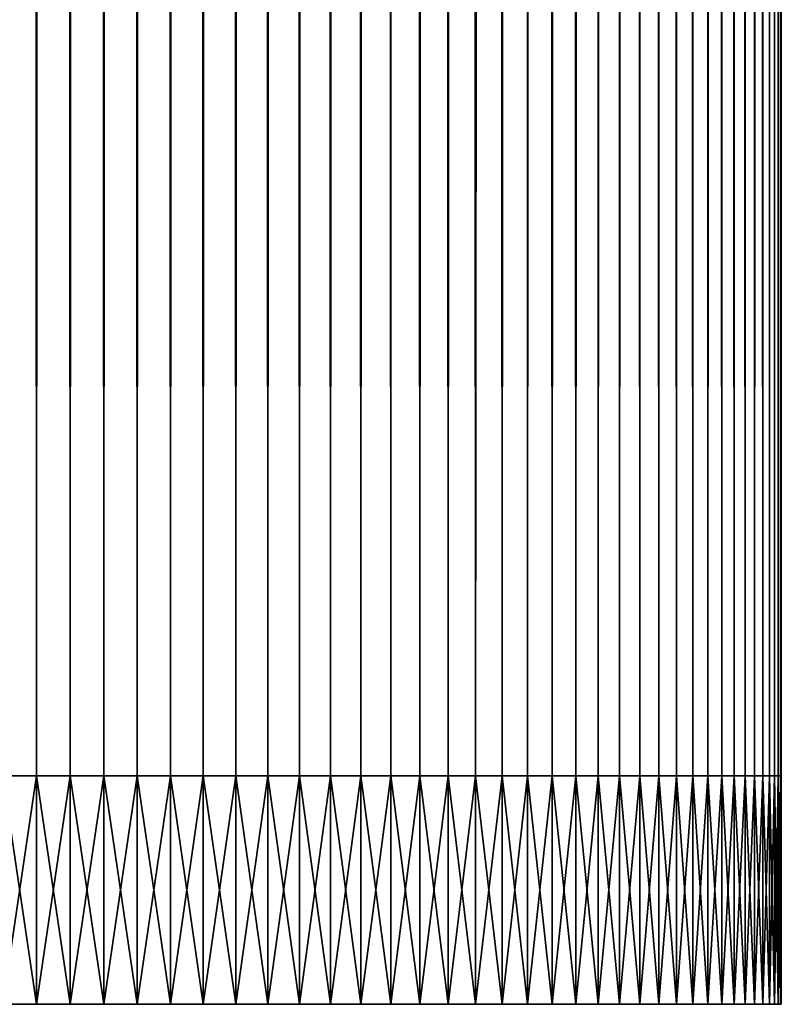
# Model space of a CAD drawing. Header units: millimetres. Extents: x -161 to 161, y -94 to 1149.
# Tile 251 of 256: x 0 to 12, y -15 to 1. Entities that reach past the tile are written whole.
import ezdxf

# ---------------------------------------------------------------- set-up
doc = ezdxf.new("R2010")
doc.units = ezdxf.units.MM
doc.header["$LTSCALE"] = 81.481481
for name, color, linetype in [('1', 7, 'CONTINUOUS'), ('2', 7, 'CONTINUOUS'), ('3', 7, 'CONTINUOUS'), ('4', 7, 'CONTINUOUS')]:
    doc.layers.add(name, color=color, linetype=linetype)

msp = doc.modelspace()

# ---------------------------------------------------------------- linework, layer by layer
at = {"layer": '1', "color": 7, "linetype": 'CONTINUOUS', "true_color": 0xaaaaaa}
for points in [[(-0.265, -11, -11.997), (0.265, -11, -11.997), (-0.265, -14.6, -11.997), (-0.265, -11, -11.997)], [(-0.265, -14.6, -11.997), (0.265, -11, -11.997), (0.265, -14.6, -11.997), (-0.265, -14.6, -11.997)], [(0.265, -11, -11.997), (0.796, -11, -11.974), (0.265, -14.6, -11.997), (0.265, -11, -11.997)], [(0.265, -14.6, -11.997), (0.796, -11, -11.974), (0.796, -14.6, -11.974), (0.265, -14.6, -11.997)], [(0.796, -11, -11.974), (1.325, -11, -11.927), (0.796, -14.6, -11.974), (0.796, -11, -11.974)], [(0.796, -14.6, -11.974), (1.325, -11, -11.927), (1.325, -14.6, -11.927), (0.796, -14.6, -11.974)], [(1.325, -11, -11.927), (1.851, -11, -11.856), (1.325, -14.6, -11.927), (1.325, -11, -11.927)], [(1.325, -14.6, -11.927), (1.851, -11, -11.856), (1.851, -14.6, -11.856), (1.325, -14.6, -11.927)], [(1.851, -11, -11.856), (2.374, -11, -11.763), (1.851, -14.6, -11.856), (1.851, -11, -11.856)], [(1.851, -14.6, -11.856), (2.374, -11, -11.763), (2.374, -14.6, -11.763), (1.851, -14.6, -11.856)], [(2.374, -11, -11.763), (2.892, -11, -11.646), (2.374, -14.6, -11.763), (2.374, -11, -11.763)], [(2.374, -14.6, -11.763), (2.892, -11, -11.646), (2.892, -14.6, -11.646), (2.374, -14.6, -11.763)], [(2.892, -11, -11.646), (3.404, -11, -11.507), (2.892, -14.6, -11.646), (2.892, -11, -11.646)], [(2.892, -14.6, -11.646), (3.404, -11, -11.507), (3.404, -14.6, -11.507), (2.892, -14.6, -11.646)], [(3.404, -11, -11.507), (3.91, -11, -11.345), (3.404, -14.6, -11.507), (3.404, -11, -11.507)], [(3.404, -14.6, -11.507), (3.91, -11, -11.345), (3.91, -14.6, -11.345), (3.404, -14.6, -11.507)], [(3.91, -11, -11.345), (4.408, -11, -11.161), (3.91, -14.6, -11.345), (3.91, -11, -11.345)], [(3.91, -14.6, -11.345), (4.408, -11, -11.161), (4.408, -14.6, -11.161), (3.91, -14.6, -11.345)], [(4.408, -11, -11.161), (4.897, -11, -10.955), (4.408, -14.6, -11.161), (4.408, -11, -11.161)], [(4.408, -14.6, -11.161), (4.897, -11, -10.955), (4.897, -14.6, -10.955), (4.408, -14.6, -11.161)], [(4.897, -11, -10.955), (5.377, -11, -10.728), (4.897, -14.6, -10.955), (4.897, -11, -10.955)], [(4.897, -14.6, -10.955), (5.377, -11, -10.728), (5.377, -14.6, -10.728), (4.897, -14.6, -10.955)], [(5.377, -11, -10.728), (5.846, -11, -10.48), (5.377, -14.6, -10.728), (5.377, -11, -10.728)], [(5.377, -14.6, -10.728), (5.846, -11, -10.48), (5.846, -14.6, -10.48), (5.377, -14.6, -10.728)], [(5.846, -11, -10.48), (6.304, -11, -10.211), (5.846, -14.6, -10.48), (5.846, -11, -10.48)], [(5.846, -14.6, -10.48), (6.304, -11, -10.211), (6.304, -14.6, -10.211), (5.846, -14.6, -10.48)], [(6.304, -11, -10.211), (6.749, -11, -9.922), (6.304, -14.6, -10.211), (6.304, -11, -10.211)], [(6.304, -14.6, -10.211), (6.749, -11, -9.922), (6.749, -14.6, -9.922), (6.304, -14.6, -10.211)], [(6.749, -11, -9.922), (7.182, -11, -9.614), (6.749, -14.6, -9.922), (6.749, -11, -9.922)], [(6.749, -14.6, -9.922), (7.182, -11, -9.614), (7.182, -14.6, -9.614), (6.749, -14.6, -9.922)], [(7.182, -11, -9.614), (7.6, -11, -9.287), (7.182, -14.6, -9.614), (7.182, -11, -9.614)], [(7.182, -14.6, -9.614), (7.6, -11, -9.287), (7.6, -14.6, -9.287), (7.182, -14.6, -9.614)], [(7.6, -11, -9.287), (8.003, -11, -8.941), (7.6, -14.6, -9.287), (7.6, -11, -9.287)], [(7.6, -14.6, -9.287), (8.003, -11, -8.941), (8.003, -14.6, -8.941), (7.6, -14.6, -9.287)], [(8.003, -11, -8.941), (8.391, -11, -8.579), (8.003, -14.6, -8.941), (8.003, -11, -8.941)], [(8.003, -14.6, -8.941), (8.391, -11, -8.579), (8.391, -14.6, -8.579), (8.003, -14.6, -8.941)], [(8.391, -11, -8.579), (8.762, -11, -8.199), (8.391, -14.6, -8.579), (8.391, -11, -8.579)], [(8.391, -14.6, -8.579), (8.762, -11, -8.199), (8.762, -14.6, -8.199), (8.391, -14.6, -8.579)], [(8.762, -11, -8.199), (9.116, -11, -7.803), (8.762, -14.6, -8.199), (8.762, -11, -8.199)], [(8.762, -14.6, -8.199), (9.116, -11, -7.803), (9.116, -14.6, -7.803), (8.762, -14.6, -8.199)], [(9.116, -11, -7.803), (9.452, -11, -7.393), (9.116, -14.6, -7.803), (9.116, -11, -7.803)], [(9.116, -14.6, -7.803), (9.452, -11, -7.393), (9.452, -14.6, -7.393), (9.116, -14.6, -7.803)], [(9.452, -11, -7.393), (9.77, -11, -6.967), (9.452, -14.6, -7.393), (9.452, -11, -7.393)], [(9.452, -14.6, -7.393), (9.77, -11, -6.967), (9.77, -14.6, -6.967), (9.452, -14.6, -7.393)], [(9.77, -11, -6.967), (10.069, -11, -6.528), (9.77, -14.6, -6.967), (9.77, -11, -6.967)], [(9.77, -14.6, -6.967), (10.069, -11, -6.528), (10.069, -14.6, -6.528), (9.77, -14.6, -6.967)], [(10.069, -11, -6.528), (10.348, -11, -6.076), (10.069, -14.6, -6.528), (10.069, -11, -6.528)], [(10.069, -14.6, -6.528), (10.348, -11, -6.076), (10.348, -14.6, -6.076), (10.069, -14.6, -6.528)], [(10.348, -11, -6.076), (10.606, -11, -5.613), (10.348, -14.6, -6.076), (10.348, -11, -6.076)], [(10.348, -14.6, -6.076), (10.606, -11, -5.613), (10.606, -14.6, -5.613), (10.348, -14.6, -6.076)], [(10.606, -11, -5.613), (10.844, -11, -5.138), (10.606, -14.6, -5.613), (10.606, -11, -5.613)], [(10.606, -14.6, -5.613), (10.844, -11, -5.138), (10.844, -14.6, -5.138), (10.606, -14.6, -5.613)], [(10.844, -11, -5.138), (11.061, -11, -4.653), (10.844, -14.6, -5.138), (10.844, -11, -5.138)], [(10.844, -14.6, -5.138), (11.061, -11, -4.653), (11.061, -14.6, -4.653), (10.844, -14.6, -5.138)], [(11.061, -11, -4.653), (11.256, -11, -4.16), (11.061, -14.6, -4.653), (11.061, -11, -4.653)], [(11.061, -14.6, -4.653), (11.256, -11, -4.16), (11.256, -14.6, -4.16), (11.061, -14.6, -4.653)], [(11.256, -11, -4.16), (11.429, -11, -3.658), (11.256, -14.6, -4.16), (11.256, -11, -4.16)], [(11.256, -14.6, -4.16), (11.429, -11, -3.658), (11.429, -14.6, -3.658), (11.256, -14.6, -4.16)], [(11.429, -11, -3.658), (11.58, -11, -3.149), (11.429, -14.6, -3.658), (11.429, -11, -3.658)], [(11.429, -14.6, -3.658), (11.58, -11, -3.149), (11.58, -14.6, -3.149), (11.429, -14.6, -3.658)], [(11.58, -11, -3.149), (11.708, -11, -2.633), (11.58, -14.6, -3.149), (11.58, -11, -3.149)], [(11.58, -14.6, -3.149), (11.708, -11, -2.633), (11.708, -14.6, -2.633), (11.58, -14.6, -3.149)], [(11.708, -11, -2.633), (11.813, -11, -2.113), (11.708, -14.6, -2.633), (11.708, -11, -2.633)], [(11.708, -14.6, -2.633), (11.813, -11, -2.113), (11.813, -14.6, -2.113), (11.708, -14.6, -2.633)], [(11.813, -11, -2.113), (11.894, -11, -1.588), (11.813, -14.6, -2.113), (11.813, -11, -2.113)], [(11.813, -14.6, -2.113), (11.894, -11, -1.588), (11.894, -14.6, -1.588), (11.813, -14.6, -2.113)], [(11.894, -11, -1.588), (11.953, -11, -1.061), (11.894, -14.6, -1.588), (11.894, -11, -1.588)], [(11.894, -14.6, -1.588), (11.953, -11, -1.061), (11.953, -14.6, -1.061), (11.894, -14.6, -1.588)], [(11.953, -11, -1.061), (11.988, -11, -0.531), (11.953, -14.6, -1.061), (11.953, -11, -1.061)], [(11.953, -14.6, -1.061), (11.988, -11, -0.531), (11.988, -14.6, -0.531), (11.953, -14.6, -1.061)], [(11.988, -11, -0.531), (12, -11), (11.988, -14.6, -0.531), (11.988, -11, -0.531)], [(11.988, -14.6, -0.531), (12, -11), (12, -14.6), (11.988, -14.6, -0.531)]]:
    msp.add_3dface(points, dxfattribs=at)
at = {"layer": '2', "color": 7, "linetype": 'CONTINUOUS', "true_color": 0xaaaaaa}
for points in [[(-0.265, -14.6, 11.997), (0.265, -14.6, 11.997), (-0.265, -11, 11.997), (-0.265, -14.6, 11.997)], [(-0.265, -11, 11.997), (0.265, -14.6, 11.997), (0.265, -11, 11.997), (-0.265, -11, 11.997)], [(0.265, -14.6, 11.997), (0.796, -14.6, 11.974), (0.265, -11, 11.997), (0.265, -14.6, 11.997)], [(0.265, -11, 11.997), (0.796, -14.6, 11.974), (0.796, -11, 11.974), (0.265, -11, 11.997)], [(0.796, -14.6, 11.974), (1.325, -14.6, 11.927), (0.796, -11, 11.974), (0.796, -14.6, 11.974)], [(0.796, -11, 11.974), (1.325, -14.6, 11.927), (1.325, -11, 11.927), (0.796, -11, 11.974)], [(1.325, -14.6, 11.927), (1.851, -14.6, 11.856), (1.325, -11, 11.927), (1.325, -14.6, 11.927)], [(1.325, -11, 11.927), (1.851, -14.6, 11.856), (1.851, -11, 11.856), (1.325, -11, 11.927)], [(1.851, -14.6, 11.856), (2.374, -14.6, 11.763), (1.851, -11, 11.856), (1.851, -14.6, 11.856)], [(1.851, -11, 11.856), (2.374, -14.6, 11.763), (2.374, -11, 11.763), (1.851, -11, 11.856)], [(2.374, -14.6, 11.763), (2.892, -14.6, 11.646), (2.374, -11, 11.763), (2.374, -14.6, 11.763)], [(2.374, -11, 11.763), (2.892, -14.6, 11.646), (2.892, -11, 11.646), (2.374, -11, 11.763)], [(2.892, -14.6, 11.646), (3.404, -14.6, 11.507), (2.892, -11, 11.646), (2.892, -14.6, 11.646)], [(2.892, -11, 11.646), (3.404, -14.6, 11.507), (3.404, -11, 11.507), (2.892, -11, 11.646)], [(3.404, -14.6, 11.507), (3.91, -14.6, 11.345), (3.404, -11, 11.507), (3.404, -14.6, 11.507)], [(3.404, -11, 11.507), (3.91, -14.6, 11.345), (3.91, -11, 11.345), (3.404, -11, 11.507)], [(3.91, -14.6, 11.345), (4.408, -14.6, 11.161), (3.91, -11, 11.345), (3.91, -14.6, 11.345)], [(3.91, -11, 11.345), (4.408, -14.6, 11.161), (4.408, -11, 11.161), (3.91, -11, 11.345)], [(4.408, -14.6, 11.161), (4.897, -14.6, 10.955), (4.408, -11, 11.161), (4.408, -14.6, 11.161)], [(4.408, -11, 11.161), (4.897, -14.6, 10.955), (4.897, -11, 10.955), (4.408, -11, 11.161)], [(4.897, -14.6, 10.955), (5.377, -14.6, 10.728), (4.897, -11, 10.955), (4.897, -14.6, 10.955)], [(4.897, -11, 10.955), (5.377, -14.6, 10.728), (5.377, -11, 10.728), (4.897, -11, 10.955)], [(5.377, -14.6, 10.728), (5.846, -14.6, 10.48), (5.377, -11, 10.728), (5.377, -14.6, 10.728)], [(5.377, -11, 10.728), (5.846, -14.6, 10.48), (5.846, -11, 10.48), (5.377, -11, 10.728)], [(5.846, -14.6, 10.48), (6.304, -14.6, 10.211), (5.846, -11, 10.48), (5.846, -14.6, 10.48)], [(5.846, -11, 10.48), (6.304, -14.6, 10.211), (6.304, -11, 10.211), (5.846, -11, 10.48)], [(6.304, -14.6, 10.211), (6.749, -14.6, 9.922), (6.304, -11, 10.211), (6.304, -14.6, 10.211)], [(6.304, -11, 10.211), (6.749, -14.6, 9.922), (6.749, -11, 9.922), (6.304, -11, 10.211)], [(6.749, -14.6, 9.922), (7.182, -14.6, 9.614), (6.749, -11, 9.922), (6.749, -14.6, 9.922)], [(6.749, -11, 9.922), (7.182, -14.6, 9.614), (7.182, -11, 9.614), (6.749, -11, 9.922)], [(7.182, -14.6, 9.614), (7.6, -14.6, 9.287), (7.182, -11, 9.614), (7.182, -14.6, 9.614)], [(7.182, -11, 9.614), (7.6, -14.6, 9.287), (7.6, -11, 9.287), (7.182, -11, 9.614)], [(7.6, -14.6, 9.287), (8.003, -14.6, 8.941), (7.6, -11, 9.287), (7.6, -14.6, 9.287)], [(7.6, -11, 9.287), (8.003, -14.6, 8.941), (8.003, -11, 8.941), (7.6, -11, 9.287)], [(8.003, -14.6, 8.941), (8.391, -14.6, 8.579), (8.003, -11, 8.941), (8.003, -14.6, 8.941)], [(8.003, -11, 8.941), (8.391, -14.6, 8.579), (8.391, -11, 8.579), (8.003, -11, 8.941)], [(8.391, -14.6, 8.579), (8.762, -14.6, 8.199), (8.391, -11, 8.579), (8.391, -14.6, 8.579)], [(8.391, -11, 8.579), (8.762, -14.6, 8.199), (8.762, -11, 8.199), (8.391, -11, 8.579)], [(8.762, -14.6, 8.199), (9.116, -14.6, 7.803), (8.762, -11, 8.199), (8.762, -14.6, 8.199)], [(8.762, -11, 8.199), (9.116, -14.6, 7.803), (9.116, -11, 7.803), (8.762, -11, 8.199)], [(9.116, -14.6, 7.803), (9.452, -14.6, 7.393), (9.116, -11, 7.803), (9.116, -14.6, 7.803)], [(9.116, -11, 7.803), (9.452, -14.6, 7.393), (9.452, -11, 7.393), (9.116, -11, 7.803)], [(9.452, -14.6, 7.393), (9.77, -14.6, 6.967), (9.452, -11, 7.393), (9.452, -14.6, 7.393)], [(9.452, -11, 7.393), (9.77, -14.6, 6.967), (9.77, -11, 6.967), (9.452, -11, 7.393)], [(9.77, -14.6, 6.967), (10.069, -14.6, 6.528), (9.77, -11, 6.967), (9.77, -14.6, 6.967)], [(9.77, -11, 6.967), (10.069, -14.6, 6.528), (10.069, -11, 6.528), (9.77, -11, 6.967)], [(10.069, -14.6, 6.528), (10.348, -14.6, 6.076), (10.069, -11, 6.528), (10.069, -14.6, 6.528)], [(10.069, -11, 6.528), (10.348, -14.6, 6.076), (10.348, -11, 6.076), (10.069, -11, 6.528)], [(10.348, -14.6, 6.076), (10.606, -14.6, 5.613), (10.348, -11, 6.076), (10.348, -14.6, 6.076)], [(10.348, -11, 6.076), (10.606, -14.6, 5.613), (10.606, -11, 5.613), (10.348, -11, 6.076)], [(10.606, -14.6, 5.613), (10.844, -14.6, 5.138), (10.606, -11, 5.613), (10.606, -14.6, 5.613)], [(10.606, -11, 5.613), (10.844, -14.6, 5.138), (10.844, -11, 5.138), (10.606, -11, 5.613)], [(10.844, -14.6, 5.138), (11.061, -14.6, 4.653), (10.844, -11, 5.138), (10.844, -14.6, 5.138)], [(10.844, -11, 5.138), (11.061, -14.6, 4.653), (11.061, -11, 4.653), (10.844, -11, 5.138)], [(11.061, -14.6, 4.653), (11.256, -14.6, 4.16), (11.061, -11, 4.653), (11.061, -14.6, 4.653)], [(11.061, -11, 4.653), (11.256, -14.6, 4.16), (11.256, -11, 4.16), (11.061, -11, 4.653)], [(11.256, -14.6, 4.16), (11.429, -14.6, 3.658), (11.256, -11, 4.16), (11.256, -14.6, 4.16)], [(11.256, -11, 4.16), (11.429, -14.6, 3.658), (11.429, -11, 3.658), (11.256, -11, 4.16)], [(11.429, -14.6, 3.658), (11.58, -14.6, 3.149), (11.429, -11, 3.658), (11.429, -14.6, 3.658)], [(11.429, -11, 3.658), (11.58, -14.6, 3.149), (11.58, -11, 3.149), (11.429, -11, 3.658)], [(11.58, -14.6, 3.149), (11.708, -14.6, 2.633), (11.58, -11, 3.149), (11.58, -14.6, 3.149)], [(11.58, -11, 3.149), (11.708, -14.6, 2.633), (11.708, -11, 2.633), (11.58, -11, 3.149)], [(11.708, -14.6, 2.633), (11.813, -14.6, 2.113), (11.708, -11, 2.633), (11.708, -14.6, 2.633)], [(11.708, -11, 2.633), (11.813, -14.6, 2.113), (11.813, -11, 2.113), (11.708, -11, 2.633)], [(11.813, -14.6, 2.113), (11.894, -14.6, 1.588), (11.813, -11, 2.113), (11.813, -14.6, 2.113)], [(11.813, -11, 2.113), (11.894, -14.6, 1.588), (11.894, -11, 1.588), (11.813, -11, 2.113)], [(11.894, -14.6, 1.588), (11.953, -14.6, 1.061), (11.894, -11, 1.588), (11.894, -14.6, 1.588)], [(11.894, -11, 1.588), (11.953, -14.6, 1.061), (11.953, -11, 1.061), (11.894, -11, 1.588)], [(11.953, -14.6, 1.061), (11.988, -14.6, 0.531), (11.953, -11, 1.061), (11.953, -14.6, 1.061)], [(11.953, -11, 1.061), (11.988, -14.6, 0.531), (11.988, -11, 0.531), (11.953, -11, 1.061)], [(12, -14.6), (12, -11), (11.988, -11, 0.531), (12, -14.6)], [(11.988, -14.6, 0.531), (12, -14.6), (11.988, -11, 0.531), (11.988, -14.6, 0.531)]]:
    msp.add_3dface(points, dxfattribs=at)
at = {"layer": '3', "color": 7, "linetype": 'CONTINUOUS', "true_color": 0xaaaaaa}
for points in [[(-0.513, 648.5, -11.989), (0.015, 648.5, -12), (-0.265, -11, -11.997), (-0.513, 648.5, -11.989)], [(-0.265, -11, -11.997), (0.015, 648.5, -12), (0.265, -11, -11.997), (-0.265, -11, -11.997)], [(0.015, 648.5, -12), (0.543, 648.5, -11.988), (0.265, -11, -11.997), (0.015, 648.5, -12)], [(0.265, -11, -11.997), (0.543, 648.5, -11.988), (0.796, -11, -11.974), (0.265, -11, -11.997)], [(0.543, 648.5, -11.988), (1.069, 648.5, -11.952), (0.796, -11, -11.974), (0.543, 648.5, -11.988)], [(0.796, -11, -11.974), (1.069, 648.5, -11.952), (1.325, -11, -11.927), (0.796, -11, -11.974)], [(1.069, 648.5, -11.952), (1.593, 648.5, -11.894), (1.325, -11, -11.927), (1.069, 648.5, -11.952)], [(1.325, -11, -11.927), (1.593, 648.5, -11.894), (1.851, -11, -11.856), (1.325, -11, -11.927)], [(1.593, 648.5, -11.894), (2.115, 648.5, -11.812), (1.851, -11, -11.856), (1.593, 648.5, -11.894)], [(1.851, -11, -11.856), (2.115, 648.5, -11.812), (2.374, -11, -11.763), (1.851, -11, -11.856)], [(2.115, 648.5, -11.812), (2.633, 648.5, -11.708), (2.374, -11, -11.763), (2.115, 648.5, -11.812)], [(2.374, -11, -11.763), (2.633, 648.5, -11.708), (2.892, -11, -11.646), (2.374, -11, -11.763)], [(2.633, 648.5, -11.708), (3.146, 648.5, -11.58), (2.892, -11, -11.646), (2.633, 648.5, -11.708)], [(2.892, -11, -11.646), (3.146, 648.5, -11.58), (3.404, -11, -11.507), (2.892, -11, -11.646)], [(3.146, 648.5, -11.58), (3.653, 648.5, -11.431), (3.404, -11, -11.507), (3.146, 648.5, -11.58)], [(3.404, -11, -11.507), (3.653, 648.5, -11.431), (3.91, -11, -11.345), (3.404, -11, -11.507)], [(3.653, 648.5, -11.431), (4.153, 648.5, -11.258), (3.91, -11, -11.345), (3.653, 648.5, -11.431)], [(3.91, -11, -11.345), (4.153, 648.5, -11.258), (4.408, -11, -11.161), (3.91, -11, -11.345)], [(4.153, 648.5, -11.258), (4.645, 648.5, -11.064), (4.408, -11, -11.161), (4.153, 648.5, -11.258)], [(4.408, -11, -11.161), (4.645, 648.5, -11.064), (4.897, -11, -10.955), (4.408, -11, -11.161)], [(4.645, 648.5, -11.064), (5.129, 648.5, -10.849), (4.897, -11, -10.955), (4.645, 648.5, -11.064)], [(4.897, -11, -10.955), (5.129, 648.5, -10.849), (5.377, -11, -10.728), (4.897, -11, -10.955)], [(5.129, 648.5, -10.849), (5.603, 648.5, -10.611), (5.377, -11, -10.728), (5.129, 648.5, -10.849)], [(5.377, -11, -10.728), (5.603, 648.5, -10.611), (5.846, -11, -10.48), (5.377, -11, -10.728)], [(5.603, 648.5, -10.611), (6.067, 648.5, -10.353), (5.846, -11, -10.48), (5.603, 648.5, -10.611)], [(5.846, -11, -10.48), (6.067, 648.5, -10.353), (6.304, -11, -10.211), (5.846, -11, -10.48)], [(6.067, 648.5, -10.353), (6.519, 648.5, -10.075), (6.304, -11, -10.211), (6.067, 648.5, -10.353)], [(6.519, 648.5, -10.075), (6.741, 648.5, -9.928), (6.304, -11, -10.211), (6.519, 648.5, -10.075)], [(6.304, -11, -10.211), (6.741, 648.5, -9.928), (6.749, -11, -9.922), (6.304, -11, -10.211)], [(6.741, 648.5, -9.928), (6.96, 648.5, -9.776), (6.749, -11, -9.922), (6.741, 648.5, -9.928)], [(6.96, 648.5, -9.776), (7.175, 648.5, -9.619), (6.749, -11, -9.922), (6.96, 648.5, -9.776)], [(6.749, -11, -9.922), (7.175, 648.5, -9.619), (7.182, -11, -9.614), (6.749, -11, -9.922)], [(7.175, 648.5, -9.619), (7.387, 648.5, -9.457), (7.182, -11, -9.614), (7.175, 648.5, -9.619)], [(7.387, 648.5, -9.457), (7.595, 648.5, -9.291), (7.182, -11, -9.614), (7.387, 648.5, -9.457)], [(7.182, -11, -9.614), (7.595, 648.5, -9.291), (7.6, -11, -9.287), (7.182, -11, -9.614)], [(7.595, 648.5, -9.291), (7.799, 648.5, -9.12), (7.6, -11, -9.287), (7.595, 648.5, -9.291)], [(7.799, 648.5, -9.12), (8, 648.5, -8.945), (7.6, -11, -9.287), (7.799, 648.5, -9.12)], [(7.6, -11, -9.287), (8, 648.5, -8.945), (8.003, -11, -8.941), (7.6, -11, -9.287)], [(8, 648.5, -8.945), (8.196, 648.5, -8.765), (8.003, -11, -8.941), (8, 648.5, -8.945)], [(8.003, -11, -8.941), (8.196, 648.5, -8.765), (8.391, -11, -8.579), (8.003, -11, -8.941)], [(8.196, 648.5, -8.765), (8.576, 648.5, -8.393), (8.391, -11, -8.579), (8.196, 648.5, -8.765)], [(8.391, -11, -8.579), (8.576, 648.5, -8.393), (8.762, -11, -8.199), (8.391, -11, -8.579)], [(8.576, 648.5, -8.393), (8.939, 648.5, -8.006), (8.762, -11, -8.199), (8.576, 648.5, -8.393)], [(8.762, -11, -8.199), (8.939, 648.5, -8.006), (9.116, -11, -7.803), (8.762, -11, -8.199)], [(8.939, 648.5, -8.006), (9.285, 648.5, -7.602), (9.116, -11, -7.803), (8.939, 648.5, -8.006)], [(9.116, -11, -7.803), (9.285, 648.5, -7.602), (9.452, -11, -7.393), (9.116, -11, -7.803)], [(9.285, 648.5, -7.602), (9.612, 648.5, -7.184), (9.452, -11, -7.393), (9.285, 648.5, -7.602)], [(9.452, -11, -7.393), (9.612, 648.5, -7.184), (9.77, -11, -6.967), (9.452, -11, -7.393)], [(9.612, 648.5, -7.184), (9.92, 648.5, -6.753), (9.77, -11, -6.967), (9.612, 648.5, -7.184)], [(9.77, -11, -6.967), (9.92, 648.5, -6.753), (10.069, -11, -6.528), (9.77, -11, -6.967)], [(9.92, 648.5, -6.753), (10.207, 648.5, -6.31), (10.069, -11, -6.528), (9.92, 648.5, -6.753)], [(10.069, -11, -6.528), (10.207, 648.5, -6.31), (10.348, -11, -6.076), (10.069, -11, -6.528)], [(10.207, 648.5, -6.31), (10.474, 648.5, -5.857), (10.348, -11, -6.076), (10.207, 648.5, -6.31)], [(10.348, -11, -6.076), (10.474, 648.5, -5.857), (10.606, -11, -5.613), (10.348, -11, -6.076)], [(10.474, 648.5, -5.857), (10.719, 648.5, -5.394), (10.606, -11, -5.613), (10.474, 648.5, -5.857)], [(10.606, -11, -5.613), (10.719, 648.5, -5.394), (10.844, -11, -5.138), (10.606, -11, -5.613)], [(10.719, 648.5, -5.394), (10.944, 648.5, -4.923), (10.844, -11, -5.138), (10.719, 648.5, -5.394)], [(10.844, -11, -5.138), (10.944, 648.5, -4.923), (11.061, -11, -4.653), (10.844, -11, -5.138)], [(10.944, 648.5, -4.923), (11.147, 648.499, -4.444), (11.061, -11, -4.653), (10.944, 648.5, -4.923)], [(11.061, -11, -4.653), (11.147, 648.499, -4.444), (11.256, -11, -4.16), (11.061, -11, -4.653)], [(11.147, 648.499, -4.444), (11.328, 648.499, -3.959), (11.256, -11, -4.16), (11.147, 648.499, -4.444)], [(11.256, -11, -4.16), (11.328, 648.499, -3.959), (11.429, -11, -3.658), (11.256, -11, -4.16)], [(11.328, 648.499, -3.959), (11.488, 648.499, -3.469), (11.429, -11, -3.658), (11.328, 648.499, -3.959)], [(11.429, -11, -3.658), (11.488, 648.499, -3.469), (11.58, -11, -3.149), (11.429, -11, -3.658)], [(11.488, 648.499, -3.469), (11.625, 648.499, -2.976), (11.58, -11, -3.149), (11.488, 648.499, -3.469)], [(11.58, -11, -3.149), (11.625, 648.499, -2.976), (11.708, -11, -2.633), (11.58, -11, -3.149)], [(11.625, 648.499, -2.976), (11.741, 648.499, -2.481), (11.708, -11, -2.633), (11.625, 648.499, -2.976)], [(11.708, -11, -2.633), (11.741, 648.499, -2.481), (11.813, -11, -2.113), (11.708, -11, -2.633)], [(11.741, 648.499, -2.481), (11.835, 648.499, -1.984), (11.813, -11, -2.113), (11.741, 648.499, -2.481)], [(11.813, -11, -2.113), (11.835, 648.499, -1.984), (11.894, -11, -1.588), (11.813, -11, -2.113)], [(11.835, 648.499, -1.984), (11.907, 648.499, -1.487), (11.894, -11, -1.588), (11.835, 648.499, -1.984)], [(11.894, -11, -1.588), (11.907, 648.499, -1.487), (11.953, -11, -1.061), (11.894, -11, -1.588)], [(11.907, 648.499, -1.487), (11.959, 648.5, -0.99), (11.953, -11, -1.061), (11.907, 648.499, -1.487)], [(11.953, -11, -1.061), (11.959, 648.5, -0.99), (11.988, -11, -0.531), (11.953, -11, -1.061)], [(11.959, 648.5, -0.99), (11.99, 648.5, -0.494), (11.988, -11, -0.531), (11.959, 648.5, -0.99)], [(11.99, 648.5, -0.494), (12, 648.5), (11.988, -11, -0.531), (11.99, 648.5, -0.494)], [(11.988, -11, -0.531), (12, 648.5), (12, -11), (11.988, -11, -0.531)]]:
    msp.add_3dface(points, dxfattribs=at)
at = {"layer": '4', "color": 7, "linetype": 'CONTINUOUS', "true_color": 0xaaaaaa}
for points in [[(0.265, -11, 11.997), (-0.015, 648.5, 12), (-0.265, -11, 11.997), (0.265, -11, 11.997)], [(0.513, 648.5, 11.989), (-0.015, 648.5, 12), (0.265, -11, 11.997), (0.513, 648.5, 11.989)], [(0.796, -11, 11.974), (0.513, 648.5, 11.989), (0.265, -11, 11.997), (0.796, -11, 11.974)], [(1.039, 648.5, 11.955), (0.513, 648.5, 11.989), (0.796, -11, 11.974), (1.039, 648.5, 11.955)], [(1.325, -11, 11.927), (1.039, 648.5, 11.955), (0.796, -11, 11.974), (1.325, -11, 11.927)], [(1.564, 648.5, 11.898), (1.039, 648.5, 11.955), (1.325, -11, 11.927), (1.564, 648.5, 11.898)], [(1.851, -11, 11.856), (1.564, 648.5, 11.898), (1.325, -11, 11.927), (1.851, -11, 11.856)], [(2.085, 648.5, 11.817), (1.564, 648.5, 11.898), (1.851, -11, 11.856), (2.085, 648.5, 11.817)], [(2.374, -11, 11.763), (2.085, 648.5, 11.817), (1.851, -11, 11.856), (2.374, -11, 11.763)], [(2.603, 648.5, 11.714), (2.085, 648.5, 11.817), (2.374, -11, 11.763), (2.603, 648.5, 11.714)], [(2.892, -11, 11.646), (2.603, 648.5, 11.714), (2.374, -11, 11.763), (2.892, -11, 11.646)], [(3.116, 648.5, 11.588), (2.603, 648.5, 11.714), (2.892, -11, 11.646), (3.116, 648.5, 11.588)], [(3.404, -11, 11.507), (3.116, 648.5, 11.588), (2.892, -11, 11.646), (3.404, -11, 11.507)], [(3.623, 648.5, 11.44), (3.116, 648.5, 11.588), (3.404, -11, 11.507), (3.623, 648.5, 11.44)], [(3.91, -11, 11.345), (3.623, 648.5, 11.44), (3.404, -11, 11.507), (3.91, -11, 11.345)], [(4.124, 648.5, 11.269), (3.623, 648.5, 11.44), (3.91, -11, 11.345), (4.124, 648.5, 11.269)], [(4.408, -11, 11.161), (4.124, 648.5, 11.269), (3.91, -11, 11.345), (4.408, -11, 11.161)], [(4.617, 648.5, 11.076), (4.124, 648.5, 11.269), (4.408, -11, 11.161), (4.617, 648.5, 11.076)], [(4.897, -11, 10.955), (4.617, 648.5, 11.076), (4.408, -11, 11.161), (4.897, -11, 10.955)], [(5.101, 648.5, 10.862), (4.617, 648.5, 11.076), (4.897, -11, 10.955), (5.101, 648.5, 10.862)], [(5.377, -11, 10.728), (5.101, 648.5, 10.862), (4.897, -11, 10.955), (5.377, -11, 10.728)], [(5.575, 648.5, 10.626), (5.101, 648.5, 10.862), (5.377, -11, 10.728), (5.575, 648.5, 10.626)], [(5.846, -11, 10.48), (5.575, 648.5, 10.626), (5.377, -11, 10.728), (5.846, -11, 10.48)], [(6.039, 648.5, 10.37), (5.575, 648.5, 10.626), (5.846, -11, 10.48), (6.039, 648.5, 10.37)], [(6.304, -11, 10.211), (6.039, 648.5, 10.37), (5.846, -11, 10.48), (6.304, -11, 10.211)], [(6.492, 648.5, 10.092), (6.039, 648.5, 10.37), (6.304, -11, 10.211), (6.492, 648.5, 10.092)], [(6.749, -11, 9.922), (6.492, 648.5, 10.092), (6.304, -11, 10.211), (6.749, -11, 9.922)], [(6.933, 648.5, 9.795), (6.492, 648.5, 10.092), (6.749, -11, 9.922), (6.933, 648.5, 9.795)], [(7.182, -11, 9.614), (6.933, 648.5, 9.795), (6.749, -11, 9.922), (7.182, -11, 9.614)], [(7.149, 648.5, 9.638), (6.933, 648.5, 9.795), (7.182, -11, 9.614), (7.149, 648.5, 9.638)], [(7.361, 648.5, 9.477), (7.149, 648.5, 9.638), (7.182, -11, 9.614), (7.361, 648.5, 9.477)], [(7.6, -11, 9.287), (7.361, 648.5, 9.477), (7.182, -11, 9.614), (7.6, -11, 9.287)], [(7.569, 648.5, 9.312), (7.361, 648.5, 9.477), (7.6, -11, 9.287), (7.569, 648.5, 9.312)], [(7.774, 648.5, 9.141), (7.569, 648.5, 9.312), (7.6, -11, 9.287), (7.774, 648.5, 9.141)], [(8.003, -11, 8.941), (7.774, 648.5, 9.141), (7.6, -11, 9.287), (8.003, -11, 8.941)], [(7.975, 648.5, 8.967), (7.774, 648.5, 9.141), (8.003, -11, 8.941), (7.975, 648.5, 8.967)], [(8.172, 648.5, 8.788), (7.975, 648.5, 8.967), (8.003, -11, 8.941), (8.172, 648.5, 8.788)], [(8.391, -11, 8.579), (8.172, 648.5, 8.788), (8.003, -11, 8.941), (8.391, -11, 8.579)], [(8.553, 648.5, 8.417), (8.172, 648.5, 8.788), (8.391, -11, 8.579), (8.553, 648.5, 8.417)], [(8.762, -11, 8.199), (8.553, 648.5, 8.417), (8.391, -11, 8.579), (8.762, -11, 8.199)], [(8.917, 648.5, 8.03), (8.553, 648.5, 8.417), (8.762, -11, 8.199), (8.917, 648.5, 8.03)], [(9.116, -11, 7.803), (8.917, 648.5, 8.03), (8.762, -11, 8.199), (9.116, -11, 7.803)], [(9.264, 648.5, 7.627), (8.917, 648.5, 8.03), (9.116, -11, 7.803), (9.264, 648.5, 7.627)], [(9.452, -11, 7.393), (9.264, 648.5, 7.627), (9.116, -11, 7.803), (9.452, -11, 7.393)], [(9.593, 648.5, 7.209), (9.264, 648.5, 7.627), (9.452, -11, 7.393), (9.593, 648.5, 7.209)], [(9.77, -11, 6.967), (9.593, 648.5, 7.209), (9.452, -11, 7.393), (9.77, -11, 6.967)], [(9.902, 648.5, 6.778), (9.593, 648.5, 7.209), (9.77, -11, 6.967), (9.902, 648.5, 6.778)], [(10.069, -11, 6.528), (9.902, 648.5, 6.778), (9.77, -11, 6.967), (10.069, -11, 6.528)], [(10.191, 648.5, 6.335), (9.902, 648.5, 6.778), (10.069, -11, 6.528), (10.191, 648.5, 6.335)], [(10.348, -11, 6.076), (10.191, 648.5, 6.335), (10.069, -11, 6.528), (10.348, -11, 6.076)], [(10.46, 648.5, 5.882), (10.191, 648.5, 6.335), (10.348, -11, 6.076), (10.46, 648.5, 5.882)], [(10.606, -11, 5.613), (10.46, 648.5, 5.882), (10.348, -11, 6.076), (10.606, -11, 5.613)], [(10.707, 648.5, 5.419), (10.46, 648.5, 5.882), (10.606, -11, 5.613), (10.707, 648.5, 5.419)], [(10.844, -11, 5.138), (10.707, 648.5, 5.419), (10.606, -11, 5.613), (10.844, -11, 5.138)], [(10.933, 648.499, 4.946), (10.707, 648.5, 5.419), (10.844, -11, 5.138), (10.933, 648.499, 4.946)], [(11.061, -11, 4.653), (10.933, 648.499, 4.946), (10.844, -11, 5.138), (11.061, -11, 4.653)], [(11.138, 648.499, 4.466), (10.933, 648.499, 4.946), (11.061, -11, 4.653), (11.138, 648.499, 4.466)], [(11.256, -11, 4.16), (11.138, 648.499, 4.466), (11.061, -11, 4.653), (11.256, -11, 4.16)], [(11.321, 648.499, 3.979), (11.138, 648.499, 4.466), (11.256, -11, 4.16), (11.321, 648.499, 3.979)], [(11.429, -11, 3.658), (11.321, 648.499, 3.979), (11.256, -11, 4.16), (11.429, -11, 3.658)], [(11.482, 648.499, 3.487), (11.321, 648.499, 3.979), (11.429, -11, 3.658), (11.482, 648.499, 3.487)], [(11.58, -11, 3.149), (11.482, 648.499, 3.487), (11.429, -11, 3.658), (11.58, -11, 3.149)], [(11.621, 648.499, 2.992), (11.482, 648.499, 3.487), (11.58, -11, 3.149), (11.621, 648.499, 2.992)], [(11.708, -11, 2.633), (11.621, 648.499, 2.992), (11.58, -11, 3.149), (11.708, -11, 2.633)], [(11.738, 648.499, 2.495), (11.621, 648.499, 2.992), (11.708, -11, 2.633), (11.738, 648.499, 2.495)], [(11.813, -11, 2.113), (11.738, 648.499, 2.495), (11.708, -11, 2.633), (11.813, -11, 2.113)], [(11.833, 648.499, 1.996), (11.738, 648.499, 2.495), (11.813, -11, 2.113), (11.833, 648.499, 1.996)], [(11.894, -11, 1.588), (11.833, 648.499, 1.996), (11.813, -11, 2.113), (11.894, -11, 1.588)], [(11.906, 648.499, 1.496), (11.833, 648.499, 1.996), (11.894, -11, 1.588), (11.906, 648.499, 1.496)], [(11.953, -11, 1.061), (11.906, 648.499, 1.496), (11.894, -11, 1.588), (11.953, -11, 1.061)], [(11.959, 648.5, 0.996), (11.906, 648.499, 1.496), (11.953, -11, 1.061), (11.959, 648.5, 0.996)], [(11.988, -11, 0.531), (11.959, 648.5, 0.996), (11.953, -11, 1.061), (11.988, -11, 0.531)], [(11.99, 648.5, 0.497), (11.959, 648.5, 0.996), (11.988, -11, 0.531), (11.99, 648.5, 0.497)], [(12, -11), (11.99, 648.5, 0.497), (11.988, -11, 0.531), (12, -11)], [(12, -11), (12, 648.5), (11.99, 648.5, 0.497), (12, -11)]]:
    msp.add_3dface(points, dxfattribs=at)

doc.saveas('drawing.dxf')
